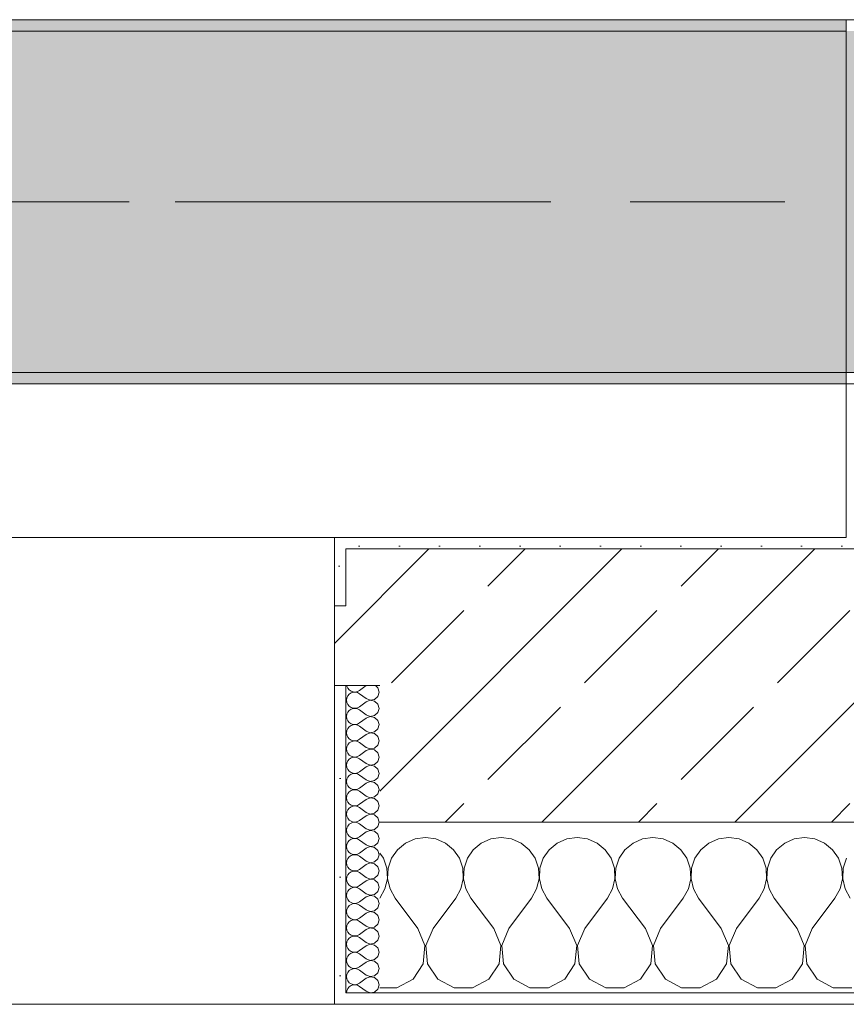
# Model space of a CAD drawing. Header units: metres. Extents: x -3.6 to 84.5, y -11 to 16.8.
# Tile 17 of 225: x 6.843 to 7.57, y -0.155 to 0.71. Entities that reach past the tile are written whole.
import ezdxf

# ---------------------------------------------------------------- set-up
doc = ezdxf.new("R2010")
doc.units = ezdxf.units.M
doc.header["$MEASUREMENT"] = 0
doc.linetypes.add('Achse', pattern=[0.2, 0.1, -0.05, 0, -0.05])
doc.linetypes.add('Strichlinie doppelt', pattern=[0.546806, 0.264583, -0.105833, 0.070556, -0.105833])
for name, color, linetype in [('451 - Universal.Achsen Raster', 7, 'Continuous'), ('604 - Struktur.Wand Aussen', 7, 'Continuous'), ('607 - Struktur.Stütze', 7, 'Continuous'), ('608 - Struktur.Träger', 7, 'Continuous')]:
    doc.layers.add(name, color=color, linetype=linetype)
pattern_1 = [(45, (0, 0), (-0.01767767, 0.01767767), [0, -0.025])]
pattern_2 = [(0, (0, 0), (0, 0.0866025), [0, -0.05]), (0, (0.025, 0.0433), (0, 0.0866025), [0, -0.05])]
pattern_3 = [(45, (0, 0), (-0.08485281, 0.08485281), []), (45, (-0.04243, 0.04243), (-0.08485281, 0.08485281), [0.09, -0.03])]

# ---------------------------------------------------------------- blocks, each defined once
blk = doc.blocks.new('*X71')
at = {"layer": '604 - Struktur.Wand Aussen', "color": 7, "linetype": 'Continuous', "lineweight": 5}
for p, q in [((7.2, -0.00833), (7.19089, -0.0096)), ((7.20911, -0.0096), (7.2, -0.00833)), ((7.26667, -0.00833), (7.25756, -0.0096)), ((7.27578, -0.0096), (7.26667, -0.00833)), ((7.33333, -0.00833), (7.32422, -0.0096)), ((7.34244, -0.0096), (7.33333, -0.00833)), ((7.4, -0.00833), (7.39089, -0.0096)), ((7.40911, -0.0096), (7.4, -0.00833)), ((7.46667, -0.00833), (7.45756, -0.0096)), ((7.47578, -0.0096), (7.46667, -0.00833)), ((7.53333, -0.00833), (7.52422, -0.0096)), ((7.54244, -0.0096), (7.53333, -0.00833)), ((7.18248, -0.01331), (7.17539, -0.01918)), ((7.19089, -0.0096), (7.18248, -0.01331)), ((7.21752, -0.01331), (7.20911, -0.0096)), ((7.22461, -0.01918), (7.21752, -0.01331)), ((7.24914, -0.01331), (7.24206, -0.01918)), ((7.25756, -0.0096), (7.24914, -0.01331)), ((7.28419, -0.01331), (7.27578, -0.0096)), ((7.29127, -0.01918), (7.28419, -0.01331)), ((7.31581, -0.01331), (7.30873, -0.01918)), ((7.32422, -0.0096), (7.31581, -0.01331)), ((7.35086, -0.01331), (7.34244, -0.0096)), ((7.35794, -0.01918), (7.35086, -0.01331)), ((7.38248, -0.01331), (7.37539, -0.01918)), ((7.39089, -0.0096), (7.38248, -0.01331)), ((7.41752, -0.01331), (7.40911, -0.0096)), ((7.42461, -0.01918), (7.41752, -0.01331)), ((7.44914, -0.01331), (7.44206, -0.01918)), ((7.45756, -0.0096), (7.44914, -0.01331)), ((7.48419, -0.01331), (7.47578, -0.0096)), ((7.49127, -0.01918), (7.48419, -0.01331)), ((7.51581, -0.01331), (7.50873, -0.01918)), ((7.52422, -0.0096), (7.51581, -0.01331)), ((7.55086, -0.01331), (7.54244, -0.0096)), ((7.55794, -0.01918), (7.55086, -0.01331)), ((7.16315, -0.02676), (7.16, -0.02218)), ((7.17539, -0.01918), (7.17019, -0.02676)), ((7.22981, -0.02676), (7.22461, -0.01918)), ((7.24206, -0.01918), (7.23685, -0.02676)), ((7.29648, -0.02676), (7.29127, -0.01918)), ((7.30873, -0.01918), (7.30352, -0.02676)), ((7.36315, -0.02676), (7.35794, -0.01918)), ((7.37539, -0.01918), (7.37019, -0.02676)), ((7.42981, -0.02676), (7.42461, -0.01918)), ((7.44206, -0.01918), (7.43685, -0.02676)), ((7.49648, -0.02676), (7.49127, -0.01918)), ((7.50873, -0.01918), (7.50352, -0.02676)), ((7.56315, -0.02676), (7.55794, -0.01918)), ((7.16609, -0.03547), (7.16315, -0.02676)), ((7.17019, -0.02676), (7.16725, -0.03547)), ((7.23275, -0.03547), (7.22981, -0.02676)), ((7.23685, -0.02676), (7.23391, -0.03547)), ((7.29942, -0.03547), (7.29648, -0.02676)), ((7.30352, -0.02676), (7.30058, -0.03547)), ((7.36609, -0.03547), (7.36315, -0.02676)), ((7.37019, -0.02676), (7.36725, -0.03547)), ((7.43275, -0.03547), (7.42981, -0.02676)), ((7.43685, -0.02676), (7.43391, -0.03547)), ((7.49942, -0.03547), (7.49648, -0.02676)), ((7.50352, -0.02676), (7.50058, -0.03547)), ((7.56609, -0.03547), (7.56315, -0.02676)), ((7.57019, -0.02676), (7.56725, -0.03547)), ((7.16653, -0.04466), (7.16609, -0.03547)), ((7.16725, -0.03547), (7.1668, -0.04466)), ((7.2332, -0.04466), (7.23275, -0.03547)), ((7.23391, -0.03547), (7.23347, -0.04466)), ((7.29987, -0.04466), (7.29942, -0.03547)), ((7.30058, -0.03547), (7.30013, -0.04466)), ((7.36653, -0.04466), (7.36609, -0.03547)), ((7.36725, -0.03547), (7.3668, -0.04466)), ((7.4332, -0.04466), (7.43275, -0.03547)), ((7.43391, -0.03547), (7.43347, -0.04466)), ((7.49987, -0.04466), (7.49942, -0.03547)), ((7.50058, -0.03547), (7.50013, -0.04466)), ((7.56653, -0.04466), (7.56609, -0.03547)), ((7.56725, -0.03547), (7.5668, -0.04466)), ((7.16445, -0.05362), (7.16653, -0.04466)), ((7.1668, -0.04466), (7.16888, -0.05362)), ((7.23112, -0.05362), (7.2332, -0.04466)), ((7.23347, -0.04466), (7.23555, -0.05362)), ((7.29778, -0.05362), (7.29987, -0.04466)), ((7.30013, -0.04466), (7.30222, -0.05362)), ((7.36445, -0.05362), (7.36653, -0.04466)), ((7.3668, -0.04466), (7.36888, -0.05362)), ((7.43112, -0.05362), (7.4332, -0.04466)), ((7.43347, -0.04466), (7.43555, -0.05362)), ((7.49778, -0.05362), (7.49987, -0.04466)), ((7.50013, -0.04466), (7.50222, -0.05362)), ((7.56445, -0.05362), (7.56653, -0.04466)), ((7.5668, -0.04466), (7.56888, -0.05362)), ((7.16, -0.06167), (7.16445, -0.05362)), ((7.16888, -0.05362), (7.17333, -0.06167)), ((7.22667, -0.06167), (7.23112, -0.05362)), ((7.23555, -0.05362), (7.24, -0.06167)), ((7.29333, -0.06167), (7.29778, -0.05362)), ((7.30222, -0.05362), (7.30667, -0.06167)), ((7.36, -0.06167), (7.36445, -0.05362)), ((7.36888, -0.05362), (7.37333, -0.06167)), ((7.42667, -0.06167), (7.43112, -0.05362)), ((7.43555, -0.05362), (7.44, -0.06167)), ((7.49333, -0.06167), (7.49778, -0.05362)), ((7.50222, -0.05362), (7.50667, -0.06167)), ((7.56, -0.06167), (7.56445, -0.05362)), ((7.56888, -0.05362), (7.57333, -0.06167)), ((7.19333, -0.08833), (7.17333, -0.06167)), ((7.20667, -0.08833), (7.22667, -0.06167)), ((7.26, -0.08833), (7.24, -0.06167)), ((7.27333, -0.08833), (7.29333, -0.06167)), ((7.32667, -0.08833), (7.30667, -0.06167)), ((7.34, -0.08833), (7.36, -0.06167)), ((7.39333, -0.08833), (7.37333, -0.06167)), ((7.40667, -0.08833), (7.42667, -0.06167)), ((7.46, -0.08833), (7.44, -0.06167)), ((7.47333, -0.08833), (7.49333, -0.06167)), ((7.52667, -0.08833), (7.50667, -0.06167)), ((7.54, -0.08833), (7.56, -0.06167)), ((7.19962, -0.1033), (7.19333, -0.08833)), ((7.20667, -0.08833), (7.20038, -0.1033)), ((7.26629, -0.1033), (7.26, -0.08833)), ((7.27333, -0.08833), (7.26705, -0.1033)), ((7.33295, -0.1033), (7.32667, -0.08833)), ((7.34, -0.08833), (7.33371, -0.1033)), ((7.39962, -0.1033), (7.39333, -0.08833)), ((7.40667, -0.08833), (7.40038, -0.1033)), ((7.46629, -0.1033), (7.46, -0.08833)), ((7.47333, -0.08833), (7.46705, -0.1033)), ((7.53295, -0.1033), (7.52667, -0.08833)), ((7.54, -0.08833), (7.53371, -0.1033)), ((7.19808, -0.11947), (7.19962, -0.1033)), ((7.20038, -0.1033), (7.20192, -0.11947)), ((7.26475, -0.11947), (7.26629, -0.1033)), ((7.26705, -0.1033), (7.26858, -0.11947)), ((7.33142, -0.11947), (7.33295, -0.1033)), ((7.33371, -0.1033), (7.33525, -0.11947)), ((7.39808, -0.11947), (7.39962, -0.1033)), ((7.40038, -0.1033), (7.40192, -0.11947)), ((7.46475, -0.11947), (7.46629, -0.1033)), ((7.46705, -0.1033), (7.46858, -0.11947)), ((7.53142, -0.11947), (7.53295, -0.1033)), ((7.53371, -0.1033), (7.53525, -0.11947)), ((7.1891, -0.13299), (7.19808, -0.11947)), ((7.20192, -0.11947), (7.2109, -0.13299)), ((7.25576, -0.13299), (7.26475, -0.11947)), ((7.26858, -0.11947), (7.27757, -0.13299)), ((7.32243, -0.13299), (7.33142, -0.11947)), ((7.33525, -0.11947), (7.34424, -0.13299)), ((7.3891, -0.13299), (7.39808, -0.11947)), ((7.40192, -0.11947), (7.4109, -0.13299)), ((7.45576, -0.13299), (7.46475, -0.11947)), ((7.46858, -0.11947), (7.47757, -0.13299)), ((7.52243, -0.13299), (7.53142, -0.11947)), ((7.53525, -0.11947), (7.54424, -0.13299)), ((7.17479, -0.14066), (7.1891, -0.13299)), ((7.2109, -0.13299), (7.22521, -0.14066)), ((7.24145, -0.14066), (7.25576, -0.13299)), ((7.27757, -0.13299), (7.29188, -0.14066)), ((7.30812, -0.14066), (7.32243, -0.13299)), ((7.34424, -0.13299), (7.35855, -0.14066)), ((7.37479, -0.14066), (7.3891, -0.13299)), ((7.4109, -0.13299), (7.42521, -0.14066)), ((7.44145, -0.14066), (7.45576, -0.13299)), ((7.47757, -0.13299), (7.49188, -0.14066)), ((7.50812, -0.14066), (7.52243, -0.13299)), ((7.54424, -0.13299), (7.55855, -0.14066)), ((7.16, -0.14066), (7.17479, -0.14066)), ((7.22521, -0.14066), (7.24145, -0.14066)), ((7.29188, -0.14066), (7.30812, -0.14066)), ((7.35855, -0.14066), (7.37479, -0.14066)), ((7.42521, -0.14066), (7.44145, -0.14066)), ((7.49188, -0.14066), (7.50812, -0.14066)), ((7.55855, -0.14066), (7.57479, -0.14066))]:
    blk.add_line(p, q, dxfattribs=at)
blk = doc.blocks.new('*X104')
at = {"layer": '604 - Struktur.Wand Aussen', "color": 7, "linetype": 'Continuous', "lineweight": 5}
for p, q in [((7.13091, 0.125), (7.13099, 0.12448)), ((7.13099, 0.12448), (7.13178, 0.12267)), ((7.13178, 0.12267), (7.13304, 0.12116)), ((7.13304, 0.12116), (7.13466, 0.12004)), ((7.14786, 0.125), (7.14214, 0.12071)), ((7.15822, 0.12304), (7.15608, 0.125)), ((7.15929, 0.11929), (7.15822, 0.12304)), ((7.13099, 0.11409), (7.13071, 0.11214)), ((7.13178, 0.1159), (7.13099, 0.11409)), ((7.13304, 0.11742), (7.13178, 0.1159)), ((7.13466, 0.11853), (7.13304, 0.11742)), ((7.13466, 0.12004), (7.13653, 0.11941)), ((7.13653, 0.11916), (7.13466, 0.11853)), ((7.13653, 0.11941), (7.1385, 0.11931)), ((7.1385, 0.11926), (7.13653, 0.11916)), ((7.1385, 0.11931), (7.14042, 0.11976)), ((7.14042, 0.11881), (7.1385, 0.11926)), ((7.14042, 0.11976), (7.14214, 0.12071)), ((7.14214, 0.11786), (7.14042, 0.11881)), ((7.14786, 0.11357), (7.14214, 0.11786)), ((7.14786, 0.11357), (7.1515, 0.11217)), ((7.1515, 0.11217), (7.15534, 0.1129)), ((7.15534, 0.1129), (7.15822, 0.11553)), ((7.15822, 0.11553), (7.15929, 0.11929)), ((7.13071, 0.11214), (7.13099, 0.11019)), ((7.13099, 0.11019), (7.13178, 0.10839)), ((7.13178, 0.10839), (7.13304, 0.10687)), ((7.13304, 0.10687), (7.13466, 0.10575)), ((7.13466, 0.10425), (7.13304, 0.10313)), ((7.13466, 0.10575), (7.13653, 0.10512)), ((7.13653, 0.10488), (7.13466, 0.10425)), ((7.13653, 0.10512), (7.1385, 0.10503)), ((7.1385, 0.10497), (7.13653, 0.10488)), ((7.1385, 0.10503), (7.14042, 0.10547)), ((7.14042, 0.10453), (7.1385, 0.10497)), ((7.14042, 0.10547), (7.14214, 0.10643)), ((7.14214, 0.10357), (7.14042, 0.10453)), ((7.14786, 0.11071), (7.14214, 0.10643)), ((7.1515, 0.11211), (7.14786, 0.11071)), ((7.15534, 0.11139), (7.1515, 0.11211)), ((7.15822, 0.10876), (7.15534, 0.11139)), ((7.15929, 0.105), (7.15822, 0.10876)), ((7.15822, 0.10124), (7.15929, 0.105)), ((7.13099, 0.09981), (7.13071, 0.09786)), ((7.13071, 0.09786), (7.13099, 0.09591)), ((7.13178, 0.10161), (7.13099, 0.09981)), ((7.13099, 0.09591), (7.13178, 0.0941)), ((7.13304, 0.10313), (7.13178, 0.10161)), ((7.14786, 0.09929), (7.14214, 0.10357)), ((7.14786, 0.09643), (7.14214, 0.09214)), ((7.14786, 0.09929), (7.1515, 0.09789)), ((7.1515, 0.09783), (7.14786, 0.09643)), ((7.1515, 0.09789), (7.15534, 0.09861)), ((7.15534, 0.0971), (7.1515, 0.09783)), ((7.15534, 0.09861), (7.15822, 0.10124)), ((7.15822, 0.09447), (7.15534, 0.0971)), ((7.13178, 0.08733), (7.13099, 0.08552)), ((7.13178, 0.0941), (7.13304, 0.09258)), ((7.13304, 0.08884), (7.13178, 0.08733)), ((7.13304, 0.09258), (7.13466, 0.09147)), ((7.13466, 0.08996), (7.13304, 0.08884)), ((7.13466, 0.09147), (7.13653, 0.09084)), ((7.13653, 0.09059), (7.13466, 0.08996)), ((7.13653, 0.09084), (7.1385, 0.09074)), ((7.1385, 0.09069), (7.13653, 0.09059)), ((7.1385, 0.09074), (7.14042, 0.09119)), ((7.14042, 0.09024), (7.1385, 0.09069)), ((7.14042, 0.09119), (7.14214, 0.09214)), ((7.14214, 0.08929), (7.14042, 0.09024)), ((7.14786, 0.085), (7.14214, 0.08929)), ((7.15534, 0.08433), (7.15822, 0.08696)), ((7.15929, 0.09071), (7.15822, 0.09447)), ((7.15822, 0.08696), (7.15929, 0.09071)), ((7.13099, 0.08552), (7.13071, 0.08357)), ((7.13071, 0.08357), (7.13099, 0.08162)), ((7.13099, 0.08162), (7.13178, 0.07982)), ((7.13178, 0.07982), (7.13304, 0.0783)), ((7.13304, 0.0783), (7.13466, 0.07718)), ((7.14042, 0.0769), (7.14214, 0.07786)), ((7.14786, 0.08214), (7.14214, 0.07786)), ((7.14786, 0.085), (7.1515, 0.0836)), ((7.1515, 0.08354), (7.14786, 0.08214)), ((7.1515, 0.0836), (7.15534, 0.08433)), ((7.15534, 0.08282), (7.1515, 0.08354)), ((7.15822, 0.08018), (7.15534, 0.08282)), ((7.15929, 0.07643), (7.15822, 0.08018)), ((7.13099, 0.07124), (7.13071, 0.06929)), ((7.13071, 0.06929), (7.13099, 0.06733)), ((7.13178, 0.07304), (7.13099, 0.07124)), ((7.13304, 0.07456), (7.13178, 0.07304)), ((7.13466, 0.07567), (7.13304, 0.07456)), ((7.13466, 0.07718), (7.13653, 0.07655)), ((7.13653, 0.0763), (7.13466, 0.07567)), ((7.13653, 0.07655), (7.1385, 0.07646)), ((7.1385, 0.0764), (7.13653, 0.0763)), ((7.1385, 0.07646), (7.14042, 0.0769)), ((7.14042, 0.07595), (7.1385, 0.0764)), ((7.14214, 0.075), (7.14042, 0.07595)), ((7.14786, 0.07071), (7.14214, 0.075)), ((7.14786, 0.07071), (7.1515, 0.06931)), ((7.1515, 0.06926), (7.14786, 0.06786)), ((7.1515, 0.06931), (7.15534, 0.07004)), ((7.15534, 0.06853), (7.1515, 0.06926)), ((7.15534, 0.07004), (7.15822, 0.07267)), ((7.15822, 0.07267), (7.15929, 0.07643)), ((7.13099, 0.06733), (7.13178, 0.06553)), ((7.13178, 0.06553), (7.13304, 0.06401)), ((7.13304, 0.06401), (7.13466, 0.0629)), ((7.13466, 0.06139), (7.13304, 0.06027)), ((7.13466, 0.0629), (7.13653, 0.06227)), ((7.13653, 0.06202), (7.13466, 0.06139)), ((7.13653, 0.06227), (7.1385, 0.06217)), ((7.1385, 0.06211), (7.13653, 0.06202)), ((7.1385, 0.06217), (7.14042, 0.06262)), ((7.14042, 0.06167), (7.1385, 0.06211)), ((7.14042, 0.06262), (7.14214, 0.06357)), ((7.14214, 0.06071), (7.14042, 0.06167)), ((7.14786, 0.06786), (7.14214, 0.06357)), ((7.14786, 0.05643), (7.14214, 0.06071)), ((7.15822, 0.0659), (7.15534, 0.06853)), ((7.15929, 0.06214), (7.15822, 0.0659)), ((7.15822, 0.05839), (7.15929, 0.06214)), ((7.13099, 0.05695), (7.13071, 0.055)), ((7.13071, 0.055), (7.13099, 0.05305)), ((7.13178, 0.05876), (7.13099, 0.05695)), ((7.13099, 0.05305), (7.13178, 0.05124)), ((7.13304, 0.06027), (7.13178, 0.05876)), ((7.14786, 0.05357), (7.14214, 0.04929)), ((7.14786, 0.05643), (7.1515, 0.05503)), ((7.1515, 0.05497), (7.14786, 0.05357)), ((7.1515, 0.05503), (7.15534, 0.05575)), ((7.15534, 0.05425), (7.1515, 0.05497)), ((7.15534, 0.05575), (7.15822, 0.05839)), ((7.15822, 0.05161), (7.15534, 0.05425)), ((7.13178, 0.04447), (7.13099, 0.04267)), ((7.13178, 0.05124), (7.13304, 0.04973)), ((7.13304, 0.04599), (7.13178, 0.04447)), ((7.13304, 0.04973), (7.13466, 0.04861)), ((7.13466, 0.0471), (7.13304, 0.04599)), ((7.13466, 0.04861), (7.13653, 0.04798)), ((7.13653, 0.04773), (7.13466, 0.0471)), ((7.13653, 0.04798), (7.1385, 0.04789)), ((7.1385, 0.04783), (7.13653, 0.04773)), ((7.1385, 0.04789), (7.14042, 0.04833)), ((7.14042, 0.04738), (7.1385, 0.04783)), ((7.14042, 0.04833), (7.14214, 0.04929)), ((7.14214, 0.04643), (7.14042, 0.04738)), ((7.14786, 0.04214), (7.14214, 0.04643)), ((7.15534, 0.04147), (7.15822, 0.0441)), ((7.15929, 0.04786), (7.15822, 0.05161)), ((7.15822, 0.0441), (7.15929, 0.04786)), ((7.13099, 0.04267), (7.13071, 0.04071)), ((7.13071, 0.04071), (7.13099, 0.03876)), ((7.13099, 0.03876), (7.13178, 0.03696)), ((7.13178, 0.03696), (7.13304, 0.03544)), ((7.13304, 0.03544), (7.13466, 0.03433)), ((7.14042, 0.03405), (7.14214, 0.035)), ((7.14786, 0.03929), (7.14214, 0.035)), ((7.14786, 0.04214), (7.1515, 0.04074)), ((7.1515, 0.04069), (7.14786, 0.03929)), ((7.1515, 0.04074), (7.15534, 0.04147)), ((7.15534, 0.03996), (7.1515, 0.04069)), ((7.15822, 0.03733), (7.15534, 0.03996)), ((7.15929, 0.03357), (7.15822, 0.03733)), ((7.13099, 0.02838), (7.13071, 0.02643)), ((7.13071, 0.02643), (7.13099, 0.02448)), ((7.13178, 0.03018), (7.13099, 0.02838)), ((7.13304, 0.0317), (7.13178, 0.03018)), ((7.13466, 0.03282), (7.13304, 0.0317)), ((7.13466, 0.03433), (7.13653, 0.0337)), ((7.13653, 0.03345), (7.13466, 0.03282)), ((7.13653, 0.0337), (7.1385, 0.0336)), ((7.1385, 0.03354), (7.13653, 0.03345)), ((7.1385, 0.0336), (7.14042, 0.03405)), ((7.14042, 0.0331), (7.1385, 0.03354)), ((7.14214, 0.03214), (7.14042, 0.0331)), ((7.14786, 0.02786), (7.14214, 0.03214)), ((7.14786, 0.02786), (7.1515, 0.02646)), ((7.1515, 0.0264), (7.14786, 0.025)), ((7.1515, 0.02646), (7.15534, 0.02718)), ((7.15534, 0.02567), (7.1515, 0.0264)), ((7.15534, 0.02718), (7.15822, 0.02982)), ((7.15822, 0.02982), (7.15929, 0.03357)), ((7.13099, 0.02448), (7.13178, 0.02267)), ((7.13178, 0.02267), (7.13304, 0.02116)), ((7.13304, 0.01742), (7.13178, 0.0159)), ((7.13304, 0.02116), (7.13466, 0.02004)), ((7.13466, 0.01853), (7.13304, 0.01742)), ((7.13466, 0.02004), (7.13653, 0.01941)), ((7.13653, 0.01916), (7.13466, 0.01853)), ((7.13653, 0.01941), (7.1385, 0.01931)), ((7.1385, 0.01926), (7.13653, 0.01916)), ((7.1385, 0.01931), (7.14042, 0.01976)), ((7.14042, 0.01881), (7.1385, 0.01926)), ((7.14042, 0.01976), (7.14214, 0.02071)), ((7.14214, 0.01786), (7.14042, 0.01881)), ((7.14786, 0.025), (7.14214, 0.02071)), ((7.14786, 0.01357), (7.14214, 0.01786)), ((7.15822, 0.02304), (7.15534, 0.02567)), ((7.15929, 0.01929), (7.15822, 0.02304)), ((7.15822, 0.01553), (7.15929, 0.01929)), ((7.13099, 0.01409), (7.13071, 0.01214)), ((7.13071, 0.01214), (7.13099, 0.01019)), ((7.13178, 0.0159), (7.13099, 0.01409)), ((7.13099, 0.01019), (7.13178, 0.00839)), ((7.14786, 0.01071), (7.14214, 0.00643)), ((7.14786, 0.01357), (7.1515, 0.01217)), ((7.1515, 0.01211), (7.14786, 0.01071)), ((7.1515, 0.01217), (7.15534, 0.0129)), ((7.15534, 0.01139), (7.1515, 0.01211)), ((7.15534, 0.0129), (7.15822, 0.01553)), ((7.15822, 0.00876), (7.15534, 0.01139)), ((7.15929, 0.005), (7.15822, 0.00876)), ((7.13178, 0.00161), (7.13099, -0.00019)), ((7.13178, 0.00839), (7.13304, 0.00687)), ((7.13304, 0.00313), (7.13178, 0.00161)), ((7.13304, 0.00687), (7.13466, 0.00575)), ((7.13466, 0.00425), (7.13304, 0.00313)), ((7.13466, 0.00575), (7.13653, 0.00512)), ((7.13653, 0.00488), (7.13466, 0.00425)), ((7.13653, 0.00512), (7.1385, 0.00503)), ((7.1385, 0.00497), (7.13653, 0.00488)), ((7.1385, 0.00503), (7.14042, 0.00547)), ((7.14042, 0.00453), (7.1385, 0.00497)), ((7.14042, 0.00547), (7.14214, 0.00643)), ((7.14214, 0.00357), (7.14042, 0.00453)), ((7.14786, -0.00071), (7.14214, 0.00357)), ((7.15534, -0.00139), (7.15822, 0.00124)), ((7.15822, 0.00124), (7.15929, 0.005)), ((7.13099, -0.00019), (7.13071, -0.00214)), ((7.13071, -0.00214), (7.13099, -0.00409)), ((7.13099, -0.00409), (7.13178, -0.0059)), ((7.13178, -0.0059), (7.13304, -0.00742)), ((7.13304, -0.00742), (7.13466, -0.00853)), ((7.13466, -0.00853), (7.13653, -0.00916)), ((7.14042, -0.00881), (7.14214, -0.00786)), ((7.14786, -0.00357), (7.14214, -0.00786)), ((7.14786, -0.00071), (7.1515, -0.00211)), ((7.1515, -0.00217), (7.14786, -0.00357)), ((7.1515, -0.00211), (7.15534, -0.00139)), ((7.15534, -0.0029), (7.1515, -0.00217)), ((7.15822, -0.00553), (7.15534, -0.0029)), ((7.15929, -0.00929), (7.15822, -0.00553)), ((7.13099, -0.01448), (7.13071, -0.01643)), ((7.13071, -0.01643), (7.13099, -0.01838)), ((7.13178, -0.01267), (7.13099, -0.01448)), ((7.13304, -0.01116), (7.13178, -0.01267)), ((7.13466, -0.01004), (7.13304, -0.01116)), ((7.13653, -0.00941), (7.13466, -0.01004)), ((7.13653, -0.00916), (7.1385, -0.00926)), ((7.1385, -0.00931), (7.13653, -0.00941)), ((7.1385, -0.00926), (7.14042, -0.00881)), ((7.14042, -0.00976), (7.1385, -0.00931)), ((7.14214, -0.01071), (7.14042, -0.00976)), ((7.14786, -0.015), (7.14214, -0.01071)), ((7.14786, -0.015), (7.1515, -0.0164)), ((7.1515, -0.01646), (7.14786, -0.01786)), ((7.1515, -0.0164), (7.15534, -0.01567)), ((7.15534, -0.01718), (7.1515, -0.01646)), ((7.15534, -0.01567), (7.15822, -0.01304)), ((7.15822, -0.01982), (7.15534, -0.01718)), ((7.15822, -0.01304), (7.15929, -0.00929)), ((7.13099, -0.01838), (7.13178, -0.02018)), ((7.13178, -0.02018), (7.13304, -0.0217)), ((7.13304, -0.02544), (7.13178, -0.02696)), ((7.13304, -0.0217), (7.13466, -0.02282)), ((7.13466, -0.02433), (7.13304, -0.02544)), ((7.13466, -0.02282), (7.13653, -0.02345)), ((7.13653, -0.0237), (7.13466, -0.02433)), ((7.13653, -0.02345), (7.1385, -0.02354)), ((7.1385, -0.0236), (7.13653, -0.0237)), ((7.1385, -0.02354), (7.14042, -0.0231)), ((7.14042, -0.02405), (7.1385, -0.0236)), ((7.14042, -0.0231), (7.14214, -0.02214)), ((7.14214, -0.025), (7.14042, -0.02405)), ((7.14786, -0.01786), (7.14214, -0.02214)), ((7.14786, -0.02929), (7.14214, -0.025)), ((7.15929, -0.02357), (7.15822, -0.01982)), ((7.15822, -0.02733), (7.15929, -0.02357)), ((7.13099, -0.02876), (7.13071, -0.03071)), ((7.13071, -0.03071), (7.13099, -0.03267)), ((7.13178, -0.02696), (7.13099, -0.02876)), ((7.13099, -0.03267), (7.13178, -0.03447)), ((7.13178, -0.03447), (7.13304, -0.03599)), ((7.14786, -0.03214), (7.14214, -0.03643)), ((7.14786, -0.02929), (7.1515, -0.03069)), ((7.1515, -0.03074), (7.14786, -0.03214)), ((7.1515, -0.03069), (7.15534, -0.02996)), ((7.15534, -0.03147), (7.1515, -0.03074)), ((7.15534, -0.02996), (7.15822, -0.02733)), ((7.15822, -0.0341), (7.15534, -0.03147)), ((7.15929, -0.03786), (7.15822, -0.0341)), ((7.13099, -0.04305), (7.13071, -0.045)), ((7.13178, -0.04124), (7.13099, -0.04305)), ((7.13304, -0.03973), (7.13178, -0.04124)), ((7.13304, -0.03599), (7.13466, -0.0371)), ((7.13466, -0.03861), (7.13304, -0.03973)), ((7.13466, -0.0371), (7.13653, -0.03773)), ((7.13653, -0.03798), (7.13466, -0.03861)), ((7.13653, -0.03773), (7.1385, -0.03783)), ((7.1385, -0.03789), (7.13653, -0.03798)), ((7.1385, -0.03783), (7.14042, -0.03738)), ((7.14042, -0.03833), (7.1385, -0.03789)), ((7.14042, -0.03738), (7.14214, -0.03643)), ((7.14214, -0.03929), (7.14042, -0.03833)), ((7.14786, -0.04357), (7.14214, -0.03929)), ((7.15534, -0.04425), (7.15822, -0.04161)), ((7.15822, -0.04161), (7.15929, -0.03786)), ((7.13071, -0.045), (7.13099, -0.04695)), ((7.13099, -0.04695), (7.13178, -0.04876)), ((7.13178, -0.04876), (7.13304, -0.05027)), ((7.13304, -0.05027), (7.13466, -0.05139)), ((7.13466, -0.05139), (7.13653, -0.05202)), ((7.1385, -0.05211), (7.14042, -0.05167)), ((7.14042, -0.05167), (7.14214, -0.05071)), ((7.14786, -0.04643), (7.14214, -0.05071)), ((7.14786, -0.04357), (7.1515, -0.04497)), ((7.1515, -0.04503), (7.14786, -0.04643)), ((7.1515, -0.04497), (7.15534, -0.04425)), ((7.15534, -0.04575), (7.1515, -0.04503)), ((7.15822, -0.04839), (7.15534, -0.04575)), ((7.15929, -0.05214), (7.15822, -0.04839)), ((7.13099, -0.05733), (7.13071, -0.05929)), ((7.13071, -0.05929), (7.13099, -0.06124)), ((7.13178, -0.05553), (7.13099, -0.05733)), ((7.13304, -0.05401), (7.13178, -0.05553)), ((7.13466, -0.0529), (7.13304, -0.05401)), ((7.13653, -0.05227), (7.13466, -0.0529)), ((7.13653, -0.05202), (7.1385, -0.05211)), ((7.1385, -0.05217), (7.13653, -0.05227)), ((7.14042, -0.05262), (7.1385, -0.05217)), ((7.14214, -0.05357), (7.14042, -0.05262)), ((7.14786, -0.05786), (7.14214, -0.05357)), ((7.14786, -0.05786), (7.1515, -0.05926)), ((7.1515, -0.05931), (7.14786, -0.06071)), ((7.1515, -0.05926), (7.15534, -0.05853)), ((7.15534, -0.06004), (7.1515, -0.05931)), ((7.15534, -0.05853), (7.15822, -0.0559)), ((7.15822, -0.06267), (7.15534, -0.06004)), ((7.15822, -0.0559), (7.15929, -0.05214)), ((7.13099, -0.06124), (7.13178, -0.06304)), ((7.13178, -0.06304), (7.13304, -0.06456)), ((7.13304, -0.0683), (7.13178, -0.06982)), ((7.13304, -0.06456), (7.13466, -0.06567)), ((7.13466, -0.06718), (7.13304, -0.0683)), ((7.13466, -0.06567), (7.13653, -0.0663)), ((7.13653, -0.06655), (7.13466, -0.06718)), ((7.13653, -0.0663), (7.1385, -0.0664)), ((7.1385, -0.06646), (7.13653, -0.06655)), ((7.1385, -0.0664), (7.14042, -0.06595)), ((7.14042, -0.0669), (7.1385, -0.06646)), ((7.14042, -0.06595), (7.14214, -0.065)), ((7.14214, -0.06786), (7.14042, -0.0669)), ((7.14786, -0.06071), (7.14214, -0.065)), ((7.14786, -0.07214), (7.14214, -0.06786)), ((7.15929, -0.06643), (7.15822, -0.06267)), ((7.15822, -0.07018), (7.15929, -0.06643)), ((7.13099, -0.07162), (7.13071, -0.07357)), ((7.13071, -0.07357), (7.13099, -0.07552)), ((7.13178, -0.06982), (7.13099, -0.07162)), ((7.13099, -0.07552), (7.13178, -0.07733)), ((7.13178, -0.07733), (7.13304, -0.07884)), ((7.14786, -0.075), (7.14214, -0.07929)), ((7.14786, -0.07214), (7.1515, -0.07354)), ((7.1515, -0.0736), (7.14786, -0.075)), ((7.1515, -0.07354), (7.15534, -0.07282)), ((7.15534, -0.07433), (7.1515, -0.0736)), ((7.15534, -0.07282), (7.15822, -0.07018)), ((7.15822, -0.07696), (7.15534, -0.07433)), ((7.15929, -0.08071), (7.15822, -0.07696)), ((7.13099, -0.08591), (7.13071, -0.08786)), ((7.13178, -0.0841), (7.13099, -0.08591)), ((7.13304, -0.08258), (7.13178, -0.0841)), ((7.13304, -0.07884), (7.13466, -0.07996)), ((7.13466, -0.08147), (7.13304, -0.08258)), ((7.13466, -0.07996), (7.13653, -0.08059)), ((7.13653, -0.08084), (7.13466, -0.08147)), ((7.13653, -0.08059), (7.1385, -0.08069)), ((7.1385, -0.08074), (7.13653, -0.08084)), ((7.1385, -0.08069), (7.14042, -0.08024)), ((7.14042, -0.08119), (7.1385, -0.08074)), ((7.14042, -0.08024), (7.14214, -0.07929)), ((7.14214, -0.08214), (7.14042, -0.08119)), ((7.14786, -0.08643), (7.14214, -0.08214)), ((7.14786, -0.08643), (7.1515, -0.08783)), ((7.15534, -0.0871), (7.15822, -0.08447)), ((7.15822, -0.08447), (7.15929, -0.08071)), ((7.13071, -0.08786), (7.13099, -0.08981)), ((7.13099, -0.08981), (7.13178, -0.09161)), ((7.13178, -0.09161), (7.13304, -0.09313)), ((7.13304, -0.09313), (7.13466, -0.09425)), ((7.13466, -0.09425), (7.13653, -0.09488)), ((7.13653, -0.09512), (7.13466, -0.09575)), ((7.13653, -0.09488), (7.1385, -0.09497)), ((7.1385, -0.09503), (7.13653, -0.09512)), ((7.1385, -0.09497), (7.14042, -0.09453)), ((7.14042, -0.09547), (7.1385, -0.09503)), ((7.14042, -0.09453), (7.14214, -0.09357)), ((7.14786, -0.08929), (7.14214, -0.09357)), ((7.1515, -0.08789), (7.14786, -0.08929)), ((7.1515, -0.08783), (7.15534, -0.0871)), ((7.15534, -0.08861), (7.1515, -0.08789)), ((7.15822, -0.09124), (7.15534, -0.08861)), ((7.15929, -0.095), (7.15822, -0.09124)), ((7.15822, -0.09876), (7.15929, -0.095)), ((7.13099, -0.10019), (7.13071, -0.10214)), ((7.13071, -0.10214), (7.13099, -0.10409)), ((7.13178, -0.09839), (7.13099, -0.10019)), ((7.13304, -0.09687), (7.13178, -0.09839)), ((7.13466, -0.09575), (7.13304, -0.09687)), ((7.14214, -0.09643), (7.14042, -0.09547)), ((7.14786, -0.10071), (7.14214, -0.09643)), ((7.14786, -0.10357), (7.14214, -0.10786)), ((7.14786, -0.10071), (7.1515, -0.10211)), ((7.1515, -0.10217), (7.14786, -0.10357)), ((7.1515, -0.10211), (7.15534, -0.10139)), ((7.15534, -0.1029), (7.1515, -0.10217)), ((7.15534, -0.10139), (7.15822, -0.09876)), ((7.15822, -0.10553), (7.15534, -0.1029)), ((7.13099, -0.10409), (7.13178, -0.1059)), ((7.13178, -0.1059), (7.13304, -0.10742)), ((7.13304, -0.11116), (7.13178, -0.11267)), ((7.13304, -0.10742), (7.13466, -0.10853)), ((7.13466, -0.11004), (7.13304, -0.11116)), ((7.13466, -0.10853), (7.13653, -0.10916)), ((7.13653, -0.10941), (7.13466, -0.11004)), ((7.13653, -0.10916), (7.1385, -0.10926)), ((7.1385, -0.10931), (7.13653, -0.10941)), ((7.1385, -0.10926), (7.14042, -0.10881)), ((7.14042, -0.10976), (7.1385, -0.10931)), ((7.14042, -0.10881), (7.14214, -0.10786)), ((7.14214, -0.11071), (7.14042, -0.10976)), ((7.14786, -0.115), (7.14214, -0.11071)), ((7.15929, -0.10929), (7.15822, -0.10553)), ((7.15822, -0.11304), (7.15929, -0.10929)), ((7.13099, -0.11448), (7.13071, -0.11643)), ((7.13071, -0.11643), (7.13099, -0.11838)), ((7.13178, -0.11267), (7.13099, -0.11448)), ((7.13099, -0.11838), (7.13178, -0.12018)), ((7.13178, -0.12018), (7.13304, -0.1217)), ((7.14786, -0.11786), (7.14214, -0.12214)), ((7.14786, -0.115), (7.1515, -0.1164)), ((7.1515, -0.11646), (7.14786, -0.11786)), ((7.1515, -0.1164), (7.15534, -0.11567)), ((7.15534, -0.11718), (7.1515, -0.11646)), ((7.15534, -0.11567), (7.15822, -0.11304)), ((7.15822, -0.11982), (7.15534, -0.11718)), ((7.15929, -0.12357), (7.15822, -0.11982)), ((7.13099, -0.12876), (7.13071, -0.13071)), ((7.13178, -0.12696), (7.13099, -0.12876)), ((7.13304, -0.12544), (7.13178, -0.12696)), ((7.13304, -0.1217), (7.13466, -0.12282)), ((7.13466, -0.12433), (7.13304, -0.12544)), ((7.13466, -0.12282), (7.13653, -0.12345)), ((7.13653, -0.1237), (7.13466, -0.12433)), ((7.13653, -0.12345), (7.1385, -0.12354)), ((7.1385, -0.1236), (7.13653, -0.1237)), ((7.1385, -0.12354), (7.14042, -0.1231)), ((7.14042, -0.12405), (7.1385, -0.1236)), ((7.14042, -0.1231), (7.14214, -0.12214)), ((7.14214, -0.125), (7.14042, -0.12405)), ((7.14786, -0.12929), (7.14214, -0.125)), ((7.14786, -0.12929), (7.1515, -0.13069)), ((7.15534, -0.12996), (7.15822, -0.12733)), ((7.15822, -0.12733), (7.15929, -0.12357)), ((7.13071, -0.13071), (7.13099, -0.13267)), ((7.13099, -0.13267), (7.13178, -0.13447)), ((7.13178, -0.13447), (7.13304, -0.13599)), ((7.13304, -0.13599), (7.13466, -0.1371)), ((7.13466, -0.1371), (7.13653, -0.13773)), ((7.13653, -0.13798), (7.13466, -0.13861)), ((7.13653, -0.13773), (7.1385, -0.13783)), ((7.1385, -0.13789), (7.13653, -0.13798)), ((7.1385, -0.13783), (7.14042, -0.13738)), ((7.14042, -0.13833), (7.1385, -0.13789)), ((7.14042, -0.13738), (7.14214, -0.13643)), ((7.14214, -0.13929), (7.14042, -0.13833)), ((7.14786, -0.13214), (7.14214, -0.13643)), ((7.1515, -0.13074), (7.14786, -0.13214)), ((7.1515, -0.13069), (7.15534, -0.12996)), ((7.15534, -0.13147), (7.1515, -0.13074)), ((7.15822, -0.1341), (7.15534, -0.13147)), ((7.15929, -0.13786), (7.15822, -0.1341)), ((7.15822, -0.14161), (7.15929, -0.13786)), ((7.13099, -0.14305), (7.13071, -0.145)), ((7.13178, -0.14124), (7.13099, -0.14305)), ((7.13304, -0.13973), (7.13178, -0.14124)), ((7.13466, -0.13861), (7.13304, -0.13973)), ((7.14786, -0.14357), (7.14214, -0.13929)), ((7.14786, -0.14357), (7.1515, -0.14497)), ((7.1515, -0.14497), (7.15534, -0.14425)), ((7.15534, -0.14425), (7.15822, -0.14161))]:
    blk.add_line(p, q, dxfattribs=at)

msp = doc.modelspace()

# ---------------------------------------------------------------- hatches: boundary and pattern name
at = {"layer": '604 - Struktur.Wand Aussen', "linetype": 'Continuous', "lineweight": 0, "true_color": 0x000000}
h = msp.add_hatch(dxfattribs=at)
h.set_pattern_fill('Gips_0001', color=18, style=0, pattern_type=2)
h.set_pattern_definition(pattern_1)
h.paths.add_polyline_path([(7.13, 0.255), (7.12, 0.255), (7.12, 0.195), (7.13, 0.195)])
h = msp.add_hatch(dxfattribs=at)
h.set_pattern_fill('Gips_0001', color=18, style=0, pattern_type=2)
h.set_pattern_definition(pattern_1)
h.paths.add_polyline_path([(7.56999, 0.255), (7.13, 0.255), (7.13, 0.245), (7.56999, 0.245)])
h = msp.add_hatch(dxfattribs=at)
h.set_pattern_fill('Beton__Stahlbeton_0001', color=18, style=0, pattern_type=2)
h.set_pattern_definition(pattern_3)
h.paths.add_polyline_path([(7.12, 0.195), (7.12, 0.125), (7.13, 0.125), (7.16, 0.125), (7.16, 0.005), (8.28, 0.005), (8.28, 0.125), (8.31, 0.125), (8.32, 0.125), (8.32, 0.195), (8.31, 0.195), (8.31, 0.245), (7.13, 0.245), (7.13, 0.195)])
h = msp.add_hatch(dxfattribs=at)
h.set_pattern_fill('Verputz_0001', color=18, style=0, pattern_type=2)
h.set_pattern_definition(pattern_2)
h.paths.add_polyline_path([(7.13, -0.155), (7.13, 0.125), (7.12, 0.125), (7.12, -0.155)])
h = msp.add_hatch(dxfattribs=at)
h.set_pattern_fill('Verputz_0001', color=18, style=0, pattern_type=2)
h.set_pattern_definition(pattern_2)
h.paths.add_polyline_path([(7.13, -0.155), (8.31, -0.155), (8.31, -0.145), (7.13, -0.145)])
at = {"layer": '607 - Struktur.Stütze', "linetype": 'Continuous', "lineweight": 0, "true_color": 0x000000}
h = msp.add_hatch(dxfattribs=at)
h.set_pattern_fill('Gips_0001', color=18, style=0, pattern_type=2)
h.set_pattern_definition(pattern_1)
h.paths.add_polyline_path([(7.56999, 0.70998), (7.56999, 0.255), (7.57999, 0.255), (7.57999, 0.69998), (7.87999, 0.69998), (7.87999, 0.255), (7.88999, 0.255), (7.88999, 0.70998)])
h = msp.add_hatch(dxfattribs=at)
h.set_pattern_fill('Gips_0001', color=18, style=0, pattern_type=2)
h.set_pattern_definition(pattern_1)
h.paths.add_polyline_path([(7.56999, 0.255), (7.56999, 0.245), (7.88999, 0.245), (7.88999, 0.255), (7.87999, 0.255), (7.87999, 0.24998), (7.57999, 0.24998), (7.57999, 0.255)])
at = {"layer": '608 - Struktur.Träger', "linetype": 'Continuous', "lineweight": 0, "true_color": 0x000000}
h = msp.add_hatch(dxfattribs=at)
h.set_pattern_fill('Gips_0001', color=18, style=0, pattern_type=2)
h.set_pattern_definition(pattern_1)
h.paths.add_polyline_path([(4.28999, 0.70998), (4.28999, 0.69998), (7.56999, 0.69998), (7.56999, 0.70998)])
h = msp.add_hatch(dxfattribs=at)
h.set_pattern_fill('Beton__Stahlbeton_0001', color=18, style=0, pattern_type=2)
h.set_pattern_definition(pattern_3)
h.paths.add_polyline_path([(0.68999, 0.69998), (0.37999, 0.69998), (0.37999, 0.39998), (0.68999, 0.39998), (3.96999, 0.39998), (4.28999, 0.39998), (7.56999, 0.39998), (7.88999, 0.39998), (11.16999, 0.39998), (11.48999, 0.39998), (14.76999, 0.39998), (15.08999, 0.39998), (18.36999, 0.39998), (18.68999, 0.39998), (21.96999, 0.39998), (22.28999, 0.39998), (25.56999, 0.39998), (25.88999, 0.39998), (29.16999, 0.39998), (29.48999, 0.39998), (32.76999, 0.39998), (33.08999, 0.39998), (36.36999, 0.39998), (36.68999, 0.39998), (39.96999, 0.39998), (40.28999, 0.39998), (43.56999, 0.39998), (43.88999, 0.39998), (47.16999, 0.39998), (47.48999, 0.39998), (50.76999, 0.39998), (51.08999, 0.39998), (51.79999, 0.39998), (51.96999, 0.39998), (54.36999, 0.39998), (54.68999, 0.39998), (57.96999, 0.39998), (58.28999, 0.39998), (61.56999, 0.39998), (61.87999, 0.39998), (61.87999, 0.69998), (61.56999, 0.69998), (58.28999, 0.69998), (57.96999, 0.69998), (54.68999, 0.69998), (54.36999, 0.69998), (51.96999, 0.69998), (51.79999, 0.69998), (51.08999, 0.69998), (50.76999, 0.69998), (47.48999, 0.69998), (47.15998, 0.69998), (43.88999, 0.69998), (43.56999, 0.69998), (40.28999, 0.69998), (39.935, 0.69998), (36.68999, 0.69998), (36.36999, 0.69998), (33.08999, 0.69998), (32.76999, 0.69998), (29.48999, 0.69998), (29.16999, 0.69998), (25.88999, 0.69998), (25.56999, 0.69998), (22.28999, 0.69998), (21.96999, 0.69998), (18.68999, 0.69998), (18.36999, 0.69998), (15.08999, 0.69998), (14.76999, 0.69998), (11.48999, 0.69998), (11.16999, 0.69998), (7.88999, 0.69998), (7.56999, 0.69998), (4.28999, 0.69998), (3.96999, 0.69998)])
h = msp.add_hatch(dxfattribs=at)
h.set_pattern_fill('Gips_0001', color=18, style=0, pattern_type=2)
h.set_pattern_definition(pattern_1)
h.paths.add_polyline_path([(4.28999, 0.39998), (4.28999, 0.38998), (7.56999, 0.38998), (7.56999, 0.39998)])

# ---------------------------------------------------------------- linework, layer by layer
at = {"layer": '451 - Universal.Achsen Raster', "color": 160, "linetype": 'Strichlinie doppelt', "lineweight": 9, "true_color": 0x3232ff}
msp.add_line((64.93503, 0.54998), (-3.175, 0.54998), dxfattribs=at)
at = {"layer": '604 - Struktur.Wand Aussen', "color": 7, "linetype": 'Continuous', "lineweight": 13}
for p, q in [((7.12, 0.255), (4.72, 0.255)), ((8.31, 0.245), (7.13, 0.245)), ((7.13, 0.245), (7.13, 0.195)), ((7.12, 0.125), (7.12, 0.195)), ((7.16, 0.005), (8.28, 0.005)), ((4.72, -0.155), (7.12, -0.155))]:
    msp.add_line(p, q, dxfattribs=at)
at = {"layer": '604 - Struktur.Wand Aussen', "color": 7, "linetype": 'Continuous', "lineweight": 5}
for p, q in [((7.12, 0.245), (7.12, 0.255)), ((7.13, 0.255), (7.12, 0.255)), ((7.12, 0.195), (7.12, 0.245)), ((7.13, 0.195), (7.12, 0.195)), ((7.12, 0.005), (7.12, 0.125)), ((7.13, 0.125), (7.12, 0.125)), ((7.16, 0.125), (7.13, 0.125)), ((7.13, 0.125), (7.13, -0.145)), ((7.13, -0.145), (7.13, 0.125)), ((7.12, -0.005), (7.12, 0.005)), ((7.12, -0.145), (7.12, -0.005)), ((7.12, -0.155), (7.12, -0.145)), ((7.16, -0.145), (7.13, -0.145)), ((7.16, -0.145), (8.28, -0.145)), ((7.13, -0.155), (7.12, -0.155))]:
    msp.add_line(p, q, dxfattribs=at)
at = {"layer": '604 - Struktur.Wand Aussen', "color": 7, "linetype": 'Continuous', "lineweight": 5, "flags": 128}
for points in [[(7.56999, 0.255), (7.13, 0.255)], [(7.13, -0.155), (8.31, -0.155)]]:
    msp.add_lwpolyline(points, dxfattribs=at)
at = {"layer": '607 - Struktur.Stütze', "color": 7, "linetype": 'Continuous', "lineweight": 5, "flags": 128}
msp.add_lwpolyline([(7.88999, 0.255), (7.88999, 0.70998), (7.56999, 0.70998), (7.56999, 0.255)], dxfattribs=at)
at = {"layer": '608 - Struktur.Träger', "color": 7, "linetype": 'Continuous', "lineweight": 13}
for p, q in [((0.37999, 0.70998), (61.87999, 0.70998)), ((7.56999, 0.69998), (4.28999, 0.69998)), ((0.37999, 0.38998), (61.87999, 0.38998))]:
    msp.add_line(p, q, dxfattribs=at)
at = {"layer": '608 - Struktur.Träger', "color": 7, "linetype": 'Continuous', "lineweight": 5}
for p, q in [((7.56999, 0.70998), (4.28999, 0.70998)), ((7.56999, 0.38998), (4.28999, 0.38998))]:
    msp.add_line(p, q, dxfattribs=at)
at = {"layer": '608 - Struktur.Träger', "color": 7, "linetype": 'Achse', "lineweight": 9}
msp.add_line((0.37999, 0.54998), (61.87999, 0.54998), dxfattribs=at)
at = {"layer": '608 - Struktur.Träger', "color": 7, "linetype": 'Continuous', "lineweight": 13, "flags": 128}
msp.add_lwpolyline([(18.68999, 0.39998), (18.36999, 0.39998), (15.08999, 0.39998), (14.76999, 0.39998), (11.48999, 0.39998), (11.16999, 0.39998), (7.88999, 0.39998), (7.56999, 0.39998), (4.28999, 0.39998), (3.96999, 0.39998), (0.68999, 0.39998), (0.37999, 0.39998)], dxfattribs=at)

# ---------------------------------------------------------------- block references
at = {"layer": '604 - Struktur.Wand Aussen', "color": 7, "lineweight": 18}
for name in ['*X104', '*X71']:
    msp.add_blockref(name, (0, 0), dxfattribs=at)

doc.saveas('drawing.dxf')
